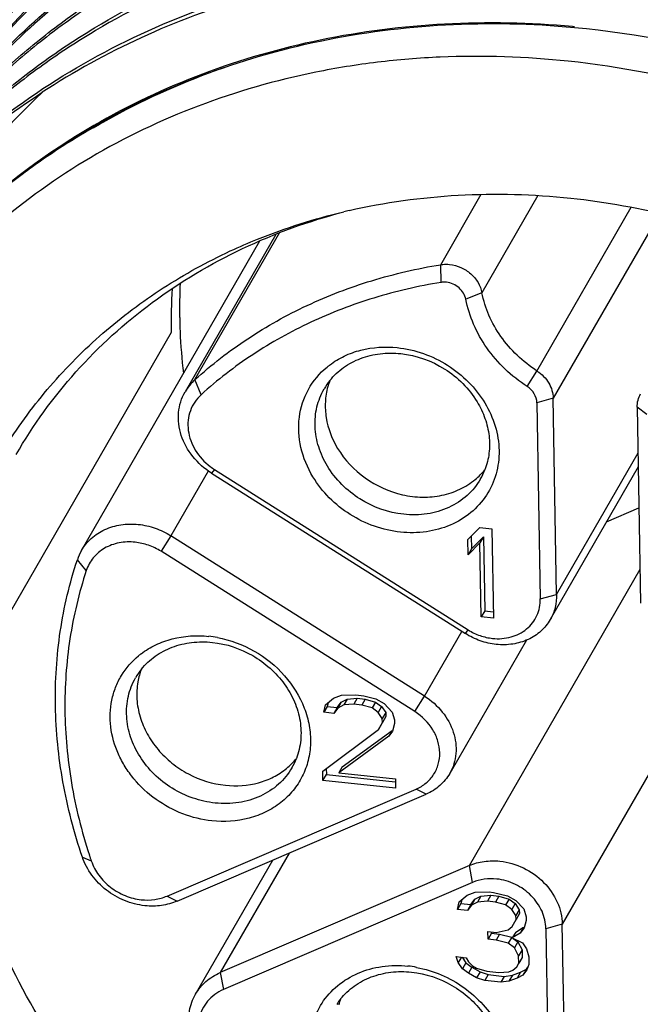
# Model space of a CAD drawing. Header units: millimetres. Extents: x -6552 to -4132, y 482 to 1483.
# Tile 25 of 80: x -5935 to -5926, y 993 to 1008. Entities that reach past the tile are written whole.
import ezdxf

# ---------------------------------------------------------------- set-up
doc = ezdxf.new("R2010")
doc.units = ezdxf.units.MM
doc.header["$LTSCALE"] = 16.335
doc.layers.get('0').update_dxf_attribs({"linetype": 'CONTINUOUS'})

msp = doc.modelspace()

# ---------------------------------------------------------------- linework, layer by layer
at = {"color": 7, "linetype": 'Continuous'}
for p, q in [((-5927.045, 1007.749), (-5927.073, 1007.752)), ((-5927.045, 1007.748), (-5927.073, 1007.752)), ((-5934.236, 1006.273), (-5934.261, 1006.257)), ((-5934.236, 1006.273), (-5934.261, 1006.258)), ((-5929.046, 1004.189), (-5928.44, 1005.242)), ((-5927.59, 1005.225), (-5928.428, 1003.768)), ((-5927.605, 1002.597), (-5926.194, 1005.048)), ((-5925.769, 1004.957), (-5927.362, 1002.189)), ((-5931.514, 1004.642), (-5932.87, 1002.286)), ((-5932.724, 1002.468), (-5931.46, 1004.664)), ((-5934.422, 999.909), (-5931.753, 1004.546)), ((-5929.04, 1003.923), (-5929.046, 1004.189)), ((-5928.428, 1003.768), (-5928.67, 1003.671)), ((-5933.08, 1003.175), (-5936.391, 997.422)), ((-5927.752, 1002.366), (-5927.605, 1002.597)), ((-5932.631, 1002.243), (-5932.724, 1002.468)), ((-5927.362, 1002.189), (-5927.606, 1002.121)), ((-5927.606, 1002.121), (-5927.556, 999.186)), ((-5927.311, 999.254), (-5927.362, 1002.189)), ((-5926.105, 1002.056), (-5926.054, 999.121)), ((-5925.963, 1001.947), (-5926.105, 1002.056)), ((-5927.311, 999.254), (-5926.093, 1001.37)), ((-5932.528, 1001.098), (-5933.085, 1000.131)), ((-5932.431, 1001.123), (-5932.474, 1001.067)), ((-5932.474, 1001.067), (-5928.677, 998.667)), ((-5932.43, 1001.122), (-5928.634, 998.722)), ((-5926.09, 1001.165), (-5927.407, 998.877)), ((-5926.565, 1000.339), (-5926.079, 1000.548)), ((-5928.64, 1000.073), (-5928.462, 1000.253)), ((-5928.462, 1000.253), (-5928.28, 1000.233)), ((-5928.28, 1000.233), (-5928.257, 998.897)), ((-5933.085, 1000.131), (-5933.23, 999.898)), ((-5929.288, 997.73), (-5933.085, 1000.131)), ((-5928.636, 999.845), (-5928.64, 1000.073)), ((-5928.458, 1000.025), (-5928.636, 999.845)), ((-5928.588, 1000.125), (-5928.585, 999.934)), ((-5928.585, 999.934), (-5928.407, 1000.114)), ((-5928.407, 1000.114), (-5928.458, 1000.025)), ((-5928.439, 998.916), (-5928.458, 1000.025)), ((-5928.407, 1000.114), (-5928.388, 999.005)), ((-5929.433, 997.498), (-5933.23, 999.898)), ((-5928.585, 999.934), (-5928.636, 999.845)), ((-5934.349, 999.611), (-5934.483, 999.772)), ((-5928.617, 995.195), (-5926.063, 999.631)), ((-5927.556, 999.186), (-5927.311, 999.254)), ((-5928.388, 999.005), (-5928.439, 998.916)), ((-5928.388, 999.005), (-5928.259, 998.991)), ((-5928.257, 998.897), (-5928.439, 998.916)), ((-5929.288, 997.73), (-5928.731, 998.698)), ((-5928.677, 998.667), (-5928.634, 998.722)), ((-5927.762, 998.568), (-5928.911, 996.572)), ((-5925.007, 998.172), (-5927.226, 994.316)), ((-5930.768, 997.598), (-5930.649, 997.699)), ((-5930.649, 997.699), (-5930.529, 997.743)), ((-5930.535, 997.639), (-5930.445, 997.686)), ((-5930.529, 997.743), (-5930.318, 997.749)), ((-5930.445, 997.686), (-5930.496, 997.598)), ((-5930.445, 997.686), (-5930.295, 997.699)), ((-5930.295, 997.699), (-5930.345, 997.61)), ((-5930.318, 997.749), (-5930.197, 997.736)), ((-5930.295, 997.699), (-5930.174, 997.686)), ((-5930.174, 997.686), (-5930.225, 997.597)), ((-5930.197, 997.736), (-5930.015, 997.689)), ((-5930.174, 997.686), (-5930.022, 997.641)), ((-5930.015, 997.689), (-5929.893, 997.619)), ((-5929.433, 997.498), (-5929.288, 997.73)), ((-5930.796, 997.488), (-5930.768, 997.598)), ((-5930.745, 997.576), (-5930.796, 997.488)), ((-5930.731, 997.629), (-5930.745, 997.576)), ((-5930.745, 997.576), (-5930.594, 997.56)), ((-5930.594, 997.56), (-5930.645, 997.472)), ((-5930.586, 997.55), (-5930.645, 997.472)), ((-5930.594, 997.56), (-5930.535, 997.639)), ((-5930.535, 997.639), (-5930.586, 997.55)), ((-5930.496, 997.598), (-5930.586, 997.55)), ((-5930.345, 997.61), (-5930.496, 997.598)), ((-5930.225, 997.597), (-5930.345, 997.61)), ((-5930.073, 997.553), (-5930.225, 997.597)), ((-5930.022, 997.641), (-5930.073, 997.553)), ((-5929.981, 997.486), (-5930.073, 997.553)), ((-5930.022, 997.641), (-5929.931, 997.575)), ((-5929.931, 997.575), (-5929.981, 997.486)), ((-5929.931, 997.575), (-5929.869, 997.483)), ((-5929.893, 997.619), (-5929.77, 997.492)), ((-5930.645, 997.472), (-5930.796, 997.488)), ((-5929.92, 997.395), (-5929.981, 997.486)), ((-5929.868, 997.426), (-5929.926, 997.319)), ((-5929.869, 997.483), (-5929.92, 997.395)), ((-5929.919, 997.338), (-5929.92, 997.395)), ((-5929.868, 997.426), (-5929.919, 997.338)), ((-5929.869, 997.483), (-5929.868, 997.426)), ((-5929.77, 997.492), (-5929.738, 997.376)), ((-5929.738, 997.376), (-5929.737, 997.319)), ((-5930.811, 996.609), (-5929.977, 997.231)), ((-5930.518, 996.672), (-5929.774, 997.218)), ((-5929.977, 997.231), (-5929.919, 997.338)), ((-5929.926, 997.319), (-5929.977, 997.231)), ((-5929.774, 997.218), (-5929.824, 997.129)), ((-5929.737, 997.319), (-5929.766, 997.208)), ((-5929.824, 997.129), (-5930.569, 996.584)), ((-5929.766, 997.208), (-5929.824, 997.129)), ((-5930.759, 996.648), (-5930.757, 996.556)), ((-5930.518, 996.672), (-5930.569, 996.584)), ((-5930.808, 996.467), (-5930.811, 996.609)), ((-5930.808, 996.467), (-5930.757, 996.556)), ((-5930.757, 996.556), (-5929.728, 996.447)), ((-5930.569, 996.584), (-5929.723, 996.494)), ((-5929.723, 996.494), (-5929.721, 996.352)), ((-5933.14, 994.738), (-5929.413, 996.34)), ((-5929.721, 996.352), (-5930.808, 996.467)), ((-5929.263, 996.264), (-5929.413, 996.34)), ((-5932.991, 994.661), (-5929.263, 996.264)), ((-5934.407, 995.318), (-5934.274, 995.263)), ((-5931.314, 995.382), (-5932.345, 993.592)), ((-5932.715, 993.268), (-5931.558, 995.277)), ((-5928.617, 995.195), (-5932.345, 993.592)), ((-5928.568, 994.942), (-5928.617, 995.195)), ((-5928.568, 994.942), (-5932.296, 993.339)), ((-5933.141, 994.737), (-5932.991, 994.661)), ((-5928.768, 994.649), (-5928.65, 994.75)), ((-5928.65, 994.75), (-5928.53, 994.794)), ((-5928.536, 994.69), (-5928.446, 994.737)), ((-5928.53, 994.794), (-5928.319, 994.8)), ((-5928.446, 994.737), (-5928.497, 994.648)), ((-5928.446, 994.737), (-5928.295, 994.749)), ((-5928.295, 994.749), (-5928.346, 994.661)), ((-5928.319, 994.8), (-5928.258, 994.793)), ((-5928.295, 994.749), (-5928.175, 994.737)), ((-5928.258, 994.793), (-5928.046, 994.743)), ((-5928.175, 994.737), (-5928.226, 994.648)), ((-5928.175, 994.737), (-5928.023, 994.692)), ((-5928.046, 994.743), (-5927.924, 994.673)), ((-5928.797, 994.538), (-5928.768, 994.649)), ((-5928.746, 994.627), (-5928.797, 994.538)), ((-5928.732, 994.68), (-5928.746, 994.627)), ((-5928.746, 994.627), (-5928.595, 994.611)), ((-5928.595, 994.611), (-5928.646, 994.522)), ((-5928.587, 994.601), (-5928.646, 994.522)), ((-5928.595, 994.611), (-5928.536, 994.69)), ((-5928.536, 994.69), (-5928.587, 994.601)), ((-5928.497, 994.648), (-5928.587, 994.601)), ((-5928.346, 994.661), (-5928.497, 994.648)), ((-5928.226, 994.648), (-5928.346, 994.661)), ((-5928.074, 994.604), (-5928.226, 994.648)), ((-5928.023, 994.692), (-5928.074, 994.604)), ((-5927.982, 994.537), (-5928.074, 994.604)), ((-5928.023, 994.692), (-5927.931, 994.626)), ((-5927.931, 994.626), (-5927.982, 994.537)), ((-5927.931, 994.626), (-5927.87, 994.534)), ((-5927.924, 994.673), (-5927.802, 994.546)), ((-5928.646, 994.522), (-5928.797, 994.538)), ((-5927.92, 994.445), (-5927.982, 994.537)), ((-5927.869, 994.477), (-5927.927, 994.37)), ((-5927.87, 994.534), (-5927.92, 994.445)), ((-5927.919, 994.389), (-5927.92, 994.445)), ((-5927.869, 994.477), (-5927.919, 994.389)), ((-5927.87, 994.534), (-5927.869, 994.477)), ((-5927.802, 994.546), (-5927.769, 994.429)), ((-5927.769, 994.429), (-5927.768, 994.373)), ((-5928.037, 994.231), (-5927.978, 994.281)), ((-5927.978, 994.281), (-5927.919, 994.389)), ((-5927.924, 994.199), (-5927.805, 994.272)), ((-5927.805, 994.272), (-5927.856, 994.183)), ((-5927.768, 994.373), (-5927.797, 994.262)), ((-5927.226, 994.316), (-5927.471, 994.248)), ((-5927.157, 990.313), (-5927.226, 994.316)), ((-5928.337, 994.092), (-5928.339, 994.206)), ((-5928.339, 994.206), (-5928.218, 994.193)), ((-5928.286, 994.181), (-5928.337, 994.092)), ((-5928.286, 994.2), (-5928.286, 994.181)), ((-5928.286, 994.181), (-5928.165, 994.168)), ((-5928.218, 994.193), (-5928.037, 994.231)), ((-5928.165, 994.168), (-5928.216, 994.079)), ((-5928.165, 994.168), (-5927.983, 994.12)), ((-5927.924, 994.199), (-5927.975, 994.111)), ((-5927.856, 994.183), (-5927.975, 994.111)), ((-5927.797, 994.262), (-5927.856, 994.183)), ((-5927.471, 994.248), (-5927.402, 990.245)), ((-5928.216, 994.079), (-5928.337, 994.092)), ((-5928.034, 994.032), (-5928.216, 994.079)), ((-5927.983, 994.12), (-5928.034, 994.032)), ((-5927.942, 993.965), (-5928.034, 994.032)), ((-5927.983, 994.12), (-5927.973, 994.113)), ((-5927.975, 994.111), (-5927.823, 994.038)), ((-5927.96, 994.103), (-5927.891, 994.054)), ((-5927.891, 994.054), (-5927.942, 993.965)), ((-5927.891, 994.054), (-5927.829, 993.934)), ((-5927.823, 994.038), (-5927.761, 993.946)), ((-5928.783, 993.742), (-5928.815, 993.831)), ((-5928.815, 993.831), (-5928.664, 993.815)), ((-5927.88, 993.845), (-5927.942, 993.965)), ((-5927.829, 993.934), (-5927.88, 993.845)), ((-5927.878, 993.731), (-5927.88, 993.845)), ((-5927.829, 993.934), (-5927.827, 993.82)), ((-5927.761, 993.946), (-5927.729, 993.829)), ((-5927.729, 993.829), (-5927.727, 993.715)), ((-5928.737, 993.822), (-5928.783, 993.742)), ((-5928.721, 993.65), (-5928.783, 993.742)), ((-5928.726, 993.821), (-5928.67, 993.739)), ((-5928.67, 993.739), (-5928.721, 993.65)), ((-5928.67, 993.739), (-5928.579, 993.672)), ((-5928.664, 993.815), (-5928.632, 993.755)), ((-5928.632, 993.755), (-5928.571, 993.691)), ((-5928.571, 993.691), (-5928.51, 993.656)), ((-5927.907, 993.678), (-5927.878, 993.731)), ((-5927.827, 993.82), (-5927.878, 993.731)), ((-5927.827, 993.82), (-5927.856, 993.766)), ((-5927.727, 993.715), (-5927.756, 993.633)), ((-5932.345, 993.592), (-5932.297, 993.339)), ((-5928.629, 993.584), (-5928.721, 993.65)), ((-5928.579, 993.672), (-5928.629, 993.584)), ((-5928.508, 993.514), (-5928.629, 993.584)), ((-5928.579, 993.672), (-5928.457, 993.603)), ((-5928.51, 993.656), (-5928.358, 993.612)), ((-5928.457, 993.603), (-5928.508, 993.514)), ((-5928.457, 993.603), (-5928.335, 993.562)), ((-5928.335, 993.562), (-5928.386, 993.473)), ((-5928.358, 993.612), (-5928.177, 993.593)), ((-5928.335, 993.562), (-5928.094, 993.536)), ((-5928.177, 993.593), (-5928.027, 993.605)), ((-5928.094, 993.536), (-5928.145, 993.447)), ((-5928.094, 993.536), (-5927.973, 993.552)), ((-5928.027, 993.605), (-5927.967, 993.627)), ((-5927.973, 993.552), (-5928.024, 993.463)), ((-5927.973, 993.552), (-5927.853, 993.596)), ((-5927.967, 993.627), (-5927.907, 993.678)), ((-5927.853, 993.596), (-5927.904, 993.507)), ((-5927.815, 993.554), (-5927.904, 993.507)), ((-5927.853, 993.596), (-5927.764, 993.643)), ((-5927.764, 993.643), (-5927.815, 993.554)), ((-5927.756, 993.633), (-5927.815, 993.554)), ((-5927.764, 993.643), (-5927.742, 993.672)), ((-5928.386, 993.473), (-5928.508, 993.514)), ((-5928.145, 993.447), (-5928.386, 993.473)), ((-5928.024, 993.463), (-5928.145, 993.447)), ((-5927.904, 993.507), (-5928.024, 993.463))]:
    msp.add_line(p, q, dxfattribs=at)
for centre, radius, start, end in [((-5927.221, 1002.174), 10.175, 140.8552, 149.406), ((-5928.931, 997.076), 10.604, 119.7623, 120.1364), ((-5928.329, 995.884), 9.352, 102.9003, 103.4049), ((-5924.919, 1003.536), 8.035, 177.3192, 180.9955), ((-5925.07, 1003.315), 8.011, 176.2971, 181.0007), ((-5929.979, 1001.727), 1.205, 127.1957, 129.5643), ((-5932.219, 1001.91), 0.752, 132.1262, 149.9785), ((-5929.924, 1001.829), 1.001, 141.2345, 150.0672), ((-5929.759, 1002.09), 1.013, 158.8468, 164.3838), ((-5931.933, 1001.909), 0.93, 232.8396, 237.7168), ((-5929.179, 1001.757), 1.018, 315.3818, 321.2329), ((-5929.322, 1001.482), 1.005, 330.0983, 338.8494), ((-5929.19, 1001.768), 1.034, 309.6979, 315.3789), ((-5933.775, 999.537), 0.746, 150.1039, 161.694), ((-5932.694, 996.958), 1.677, 79.4504, 83.9373), ((-5932.8, 997.405), 1.206, 127.1902, 129.5014), ((-5932.744, 997.507), 1.001, 141.206, 150.0682), ((-5932.58, 997.768), 1.013, 158.8178, 164.2103), ((-5932.562, 997.763), 1.032, 164.2247, 169.9133), ((-5932, 997.435), 1.018, 315.2085, 321.2577), ((-5932.143, 997.16), 1.005, 330.0997, 338.8744), ((-5932.011, 997.447), 1.034, 309.5265, 315.2059), ((-5926.982, 997.751), 7.705, 198.1464, 198.837), ((-5929.713, 992.022), 1.677, 79.4424, 83.9372), ((-5929.764, 992.57), 1, 141.2285, 146.8562), ((-5929.599, 992.831), 1.013, 158.8452, 163.9991)]:
    msp.add_arc(centre, radius, start, end, dxfattribs=at)
for points, knots in [([(-5941.659, 1005.483), (-5940.38, 1007.419), (-5937.709, 1011.487), (-5935.062, 1015.569), (-5933.68, 1017.708)], [0, 0, 0, 0, 0.476721, 1, 1, 1, 1]), ([(-5908.088, 1000.434), (-5908.104, 1001.378), (-5908.345, 1003.297), (-5909.286, 1006.077), (-5910.77, 1008.701), (-5912.741, 1011.067), (-5915.122, 1013.09), (-5917.823, 1014.692), (-5920.743, 1015.815), (-5923.772, 1016.415), (-5926.797, 1016.468), (-5929.703, 1015.97), (-5931.951, 1015.101), (-5933.572, 1014.155), (-5934.684, 1013.333), (-5935.689, 1012.402), (-5936.577, 1011.371), (-5937.34, 1010.251), (-5937.969, 1009.051), (-5938.459, 1007.784), (-5938.805, 1006.462), (-5939.004, 1005.098), (-5939.037, 1004.175), (-5939.029, 1003.711)], [0, 0, 0, 0, 0.060605, 0.123018, 0.187216, 0.252909, 0.319607, 0.386689, 0.45349, 0.519377, 0.583835, 0.64654, 0.707417, 0.737268, 0.766766, 0.795978, 0.824986, 0.853883, 0.882765, 0.911728, 0.940865, 0.970271, 1, 1, 1, 1]), ([(-5934.741, 1009.27), (-5934.372, 1009.732), (-5933.546, 1010.598), (-5932.094, 1011.676), (-5930.458, 1012.517), (-5928.979, 1013.002), (-5927.744, 1013.257), (-5926.468, 1013.424), (-5924.832, 1013.46), (-5922.86, 1013.227), (-5920.913, 1012.727), (-5919.035, 1011.97), (-5917.268, 1010.974), (-5915.651, 1009.763), (-5914.221, 1008.363), (-5913.011, 1006.807), (-5912.047, 1005.13), (-5911.353, 1003.369), (-5911.076, 1002.152), (-5910.989, 1001.544)], [0, 0, 0, 0, 0.057571, 0.115893, 0.175288, 0.23594, 0.266786, 0.29796, 0.361202, 0.425539, 0.490703, 0.556362, 0.622139, 0.687642, 0.752497, 0.816372, 0.879004, 0.940227, 1, 1, 1, 1]), ([(-5910.925, 1000.216), (-5910.944, 1000.845), (-5911.092, 1002.116), (-5911.629, 1003.981), (-5912.468, 1005.782), (-5913.589, 1007.476), (-5914.963, 1009.02), (-5916.557, 1010.377), (-5918.332, 1011.513), (-5920.246, 1012.4), (-5922.251, 1013.016), (-5924.299, 1013.346), (-5926.01, 1013.375), (-5927.35, 1013.247), (-5928.648, 1013.023), (-5930.207, 1012.562), (-5931.656, 1011.862), (-5932.713, 1011.172), (-5933.69, 1010.406), (-5934.342, 1009.739), (-5934.73, 1009.261)], [0, 0, 0, 0, 0.058961, 0.119398, 0.18135, 0.244709, 0.309247, 0.374639, 0.440497, 0.506401, 0.571931, 0.636707, 0.700415, 0.731819, 0.762884, 0.823929, 0.883642, 0.913078, 0.942261, 1, 1, 1, 1]), ([(-5934.817, 1008.971), (-5934.414, 1009.43), (-5933.517, 1010.283), (-5931.959, 1011.318), (-5930.218, 1012.095), (-5928.337, 1012.595), (-5926.36, 1012.808), (-5924.336, 1012.729), (-5922.313, 1012.362), (-5920.338, 1011.716), (-5918.459, 1010.807), (-5916.72, 1009.658), (-5915.163, 1008.296), (-5913.824, 1006.754), (-5912.736, 1005.068), (-5911.925, 1003.28), (-5911.412, 1001.433), (-5911.275, 1000.176), (-5911.261, 999.555)], [0, 0, 0, 0, 0.057828, 0.11655, 0.176451, 0.237688, 0.300282, 0.364118, 0.428971, 0.494522, 0.560391, 0.626167, 0.69144, 0.755836, 0.819043, 0.880846, 0.941151, 1, 1, 1, 1]), ([(-5911.308, 999.553), (-5911.326, 1000.171), (-5911.47, 1001.421), (-5911.99, 1003.256), (-5912.804, 1005.032), (-5913.891, 1006.706), (-5915.226, 1008.237), (-5916.777, 1009.589), (-5918.507, 1010.731), (-5920.376, 1011.635), (-5922.339, 1012.279), (-5924.351, 1012.648), (-5926.364, 1012.731), (-5928.331, 1012.526), (-5930.206, 1012.037), (-5931.943, 1011.273), (-5933.5, 1010.253), (-5934.399, 1009.412), (-5934.804, 1008.959)], [0, 0, 0, 0, 0.058879, 0.119207, 0.181025, 0.244233, 0.308618, 0.373872, 0.439622, 0.505463, 0.57099, 0.635826, 0.699657, 0.762254, 0.823505, 0.883425, 0.942164, 1, 1, 1, 1]), ([(-5934.183, 1009.314), (-5933.739, 1009.697), (-5932.776, 1010.397), (-5931.167, 1011.21), (-5929.419, 1011.777), (-5927.57, 1012.086), (-5925.659, 1012.133), (-5923.074, 1011.844), (-5919.916, 1010.835), (-5917.108, 1009.064), (-5915.199, 1007.267), (-5913.976, 1005.767), (-5912.985, 1004.145), (-5912.248, 1002.435), (-5911.781, 1000.676), (-5911.656, 999.482), (-5911.643, 998.891)], [0, 0, 0, 0, 0.058278, 0.117613, 0.178183, 0.240047, 0.303149, 0.367326, 0.497568, 0.628404, 0.693259, 0.757202, 0.819971, 0.881387, 0.941383, 1, 1, 1, 1]), ([(-5911.69, 998.889), (-5911.707, 999.476), (-5911.839, 1000.664), (-5912.312, 1002.412), (-5913.052, 1004.11), (-5914.043, 1005.72), (-5915.263, 1007.209), (-5917.163, 1008.994), (-5919.957, 1010.754), (-5923.095, 1011.76), (-5925.665, 1012.053), (-5927.566, 1012.013), (-5929.407, 1011.712), (-5931.15, 1011.157), (-5932.755, 1010.359), (-5933.718, 1009.669), (-5934.164, 1009.291)], [0, 0, 0, 0, 0.058648, 0.118665, 0.180095, 0.242866, 0.3068, 0.371636, 0.50242, 0.632619, 0.696785, 0.759887, 0.821761, 0.882348, 0.941704, 1, 1, 1, 1]), ([(-5935.887, 1007.279), (-5935.501, 1007.762), (-5934.851, 1008.438), (-5933.875, 1009.214), (-5932.817, 1009.915), (-5931.366, 1010.627), (-5929.801, 1011.097), (-5928.498, 1011.327), (-5927.151, 1011.46), (-5925.432, 1011.436), (-5923.372, 1011.108), (-5921.355, 1010.49), (-5919.431, 1009.598), (-5917.646, 1008.454), (-5916.045, 1007.088), (-5914.667, 1005.533), (-5913.546, 1003.827), (-5912.71, 1002.013), (-5912.18, 1000.137), (-5912.039, 998.859), (-5912.025, 998.228)], [0, 0, 0, 0, 0.057735, 0.086911, 0.116339, 0.176033, 0.237064, 0.268125, 0.299527, 0.36324, 0.428031, 0.493585, 0.559515, 0.625399, 0.690812, 0.755361, 0.818718, 0.880656, 0.94107, 1, 1, 1, 1]), ([(-5913.205, 1002.882), (-5913.683, 1003.909), (-5914.93, 1005.875), (-5917.46, 1008.311), (-5920.512, 1010.135), (-5923.337, 1011.044), (-5925.65, 1011.357), (-5927.371, 1011.381), (-5929.053, 1011.193), (-5930.667, 1010.796), (-5932.185, 1010.196), (-5933.58, 1009.404), (-5934.827, 1008.433), (-5935.548, 1007.673), (-5935.876, 1007.271)], [0, 0, 0, 0, 0.125277, 0.254282, 0.384998, 0.51507, 0.579283, 0.642578, 0.704804, 0.765882, 0.825812, 0.884683, 0.942662, 1, 1, 1, 1]), ([(-5936.269, 1006.616), (-5935.944, 1007.022), (-5935.227, 1007.79), (-5933.983, 1008.774), (-5932.59, 1009.578), (-5931.071, 1010.188), (-5929.455, 1010.595), (-5927.769, 1010.792), (-5926.043, 1010.775), (-5924.308, 1010.547), (-5922.594, 1010.111), (-5920.377, 1009.264), (-5918.319, 1008.04), (-5916.526, 1006.5), (-5915.338, 1005.211), (-5914.329, 1003.81), (-5913.781, 1002.808), (-5913.542, 1002.296)], [0, 0, 0, 0, 0.057289, 0.115208, 0.17401, 0.233868, 0.294875, 0.357037, 0.420275, 0.484439, 0.54932, 0.614658, 0.745328, 0.810278, 0.874521, 0.937827, 1, 1, 1, 1]), ([(-5913.609, 1002.265), (-5913.848, 1002.774), (-5914.397, 1003.769), (-5915.749, 1005.634), (-5917.875, 1007.673), (-5920.926, 1009.485), (-5924.291, 1010.562), (-5927.199, 1010.781), (-5929.451, 1010.526), (-5931.061, 1010.128), (-5932.576, 1009.528), (-5933.967, 1008.736), (-5935.212, 1007.766), (-5935.932, 1007.008), (-5936.258, 1006.606)], [0, 0, 0, 0, 0.06223, 0.125577, 0.254614, 0.385332, 0.515384, 0.64263, 0.704841, 0.765906, 0.825826, 0.88469, 0.942663, 1, 1, 1, 1]), ([(-5936.651, 1005.951), (-5936.265, 1006.434), (-5935.615, 1007.11), (-5934.639, 1007.887), (-5933.581, 1008.588), (-5932.13, 1009.299), (-5930.566, 1009.769), (-5929.262, 1009.999), (-5927.915, 1010.133), (-5926.196, 1010.108), (-5924.136, 1009.78), (-5922.119, 1009.162), (-5920.195, 1008.27), (-5918.411, 1007.127), (-5916.81, 1005.761), (-5915.431, 1004.205), (-5914.31, 1002.5), (-5913.474, 1000.686), (-5912.945, 998.809), (-5912.804, 997.531), (-5912.789, 996.9)], [0, 0, 0, 0, 0.057734, 0.086911, 0.116339, 0.176033, 0.237063, 0.268125, 0.299527, 0.36324, 0.428031, 0.493585, 0.559515, 0.625399, 0.690812, 0.75536, 0.818718, 0.880656, 0.941069, 1, 1, 1, 1]), ([(-5912.836, 996.898), (-5912.854, 997.526), (-5913.003, 998.797), (-5913.539, 1000.662), (-5914.378, 1002.464), (-5915.499, 1004.157), (-5916.873, 1005.701), (-5918.467, 1007.058), (-5920.243, 1008.194), (-5922.156, 1009.081), (-5924.162, 1009.698), (-5926.21, 1010.027), (-5927.92, 1010.056), (-5929.26, 1009.928), (-5930.559, 1009.704), (-5932.117, 1009.243), (-5933.566, 1008.543), (-5934.623, 1007.853), (-5935.6, 1007.087), (-5936.252, 1006.42), (-5936.64, 1005.943)], [0, 0, 0, 0, 0.058962, 0.119399, 0.18135, 0.244709, 0.309247, 0.37464, 0.440498, 0.506401, 0.571932, 0.636708, 0.700416, 0.731819, 0.762885, 0.82393, 0.883642, 0.913079, 0.942262, 1, 1, 1, 1]), ([(-5937.033, 1005.287), (-5936.647, 1005.77), (-5935.997, 1006.446), (-5935.021, 1007.223), (-5933.963, 1007.924), (-5932.512, 1008.636), (-5930.948, 1009.105), (-5929.644, 1009.336), (-5928.297, 1009.469), (-5926.578, 1009.444), (-5924.518, 1009.116), (-5922.501, 1008.498), (-5920.577, 1007.606), (-5918.793, 1006.463), (-5917.192, 1005.097), (-5915.813, 1003.542), (-5914.692, 1001.836), (-5913.856, 1000.022), (-5913.327, 998.146), (-5913.186, 996.868), (-5913.171, 996.236)], [0, 0, 0, 0, 0.057735, 0.086911, 0.11634, 0.176033, 0.237064, 0.268125, 0.299527, 0.36324, 0.428032, 0.493585, 0.559515, 0.625399, 0.690812, 0.755361, 0.818718, 0.880656, 0.94107, 1, 1, 1, 1]), ([(-5913.218, 996.234), (-5913.236, 996.862), (-5913.385, 998.133), (-5913.921, 999.998), (-5914.761, 1001.8), (-5915.881, 1003.493), (-5917.255, 1005.037), (-5918.849, 1006.394), (-5920.625, 1007.53), (-5922.538, 1008.417), (-5924.544, 1009.034), (-5926.592, 1009.364), (-5928.302, 1009.392), (-5929.642, 1009.264), (-5930.941, 1009.04), (-5932.499, 1008.58), (-5933.948, 1007.88), (-5935.005, 1007.189), (-5935.982, 1006.423), (-5936.634, 1005.756), (-5937.023, 1005.279)], [0, 0, 0, 0, 0.058962, 0.119399, 0.18135, 0.244709, 0.309247, 0.37464, 0.440498, 0.506401, 0.571932, 0.636708, 0.700416, 0.731819, 0.762885, 0.82393, 0.883642, 0.913079, 0.942262, 1, 1, 1, 1]), ([(-5935.955, 1007.335), (-5935.705, 1007.7), (-5935.156, 1008.4), (-5934.52, 1009.023), (-5934.183, 1009.314)], [0, 0, 0, 0, 0.498395, 1, 1, 1, 1]), ([(-5934.164, 1009.291), (-5934.502, 1009.004), (-5935.142, 1008.387), (-5935.696, 1007.693), (-5935.949, 1007.331)], [0, 0, 0, 0, 0.501646, 1, 1, 1, 1]), ([(-5937.416, 1004.624), (-5937.028, 1005.108), (-5936.156, 1006.015), (-5934.615, 1007.129), (-5932.875, 1007.98), (-5930.98, 1008.545), (-5928.977, 1008.812), (-5927.267, 1008.783), (-5925.895, 1008.611), (-5924.519, 1008.338), (-5923.507, 1008.024), (-5922.85, 1007.77)], [0, 0, 0, 0, 0.116962, 0.235578, 0.356526, 0.480194, 0.606681, 0.735795, 0.801248, 0.867173, 1, 1, 1, 1]), ([(-5913.6, 995.57), (-5913.616, 996.129), (-5913.737, 997.259), (-5914.169, 998.926), (-5914.844, 1000.55), (-5915.749, 1002.1), (-5916.866, 1003.546), (-5918.173, 1004.859), (-5919.645, 1006.014), (-5921.252, 1006.987), (-5922.965, 1007.76), (-5924.751, 1008.318), (-5926.573, 1008.648), (-5928.398, 1008.745), (-5930.189, 1008.605), (-5931.913, 1008.231), (-5933.535, 1007.629), (-5934.537, 1007.078), (-5935.008, 1006.769)], [0, 0, 0, 0, 0.058382, 0.118059, 0.179079, 0.241388, 0.304839, 0.369211, 0.434223, 0.49956, 0.564889, 0.62988, 0.694232, 0.757688, 0.820057, 0.881225, 0.941181, 1, 1, 1, 1]), ([(-5934.248, 1006.237), (-5933.729, 1006.542), (-5932.625, 1007.07), (-5930.844, 1007.587), (-5928.964, 1007.827), (-5927.686, 1007.8), (-5927.046, 1007.741)], [0, 0, 0, 0, 0.24167, 0.488867, 0.74177, 1, 1, 1, 1]), ([(-5927.073, 1007.752), (-5927.708, 1007.81), (-5928.977, 1007.837), (-5930.845, 1007.6), (-5932.617, 1007.092), (-5933.718, 1006.573), (-5934.236, 1006.273)], [0, 0, 0, 0, 0.25792, 0.510736, 0.758048, 1, 1, 1, 1]), ([(-5927.046, 1007.741), (-5926.089, 1007.653), (-5924.176, 1007.272), (-5921.476, 1006.142), (-5919.044, 1004.509), (-5917.004, 1002.455), (-5915.704, 1000.462), (-5914.958, 998.766), (-5914.553, 997.471), (-5914.305, 996.16), (-5914.216, 994.851), (-5914.289, 993.56), (-5914.445, 992.718), (-5914.549, 992.307)], [0, 0, 0, 0, 0.128876, 0.259534, 0.390278, 0.519376, 0.645367, 0.706976, 0.767522, 0.827012, 0.885505, 0.943113, 1, 1, 1, 1]), ([(-5927.137, 1007.234), (-5927.772, 1007.302), (-5928.73, 1007.334), (-5929.992, 1007.231), (-5931.213, 1007.035), (-5932.679, 1006.616), (-5934.302, 1005.841), (-5935.737, 1004.815), (-5936.946, 1003.564), (-5937.894, 1002.12), (-5938.336, 1001.058), (-5938.506, 1000.512)], [0, 0, 0, 0, 0.133909, 0.199847, 0.265008, 0.392892, 0.517773, 0.640087, 0.760572, 0.880186, 1, 1, 1, 1]), ([(-5934.194, 1006.282), (-5934.04, 1006.37), (-5933.406, 1006.711), (-5932.739, 1006.989), (-5932.226, 1007.161)], [0, 0, 0, 0, 0.247788, 1, 1, 1, 1]), ([(-5926.27, 985.098), (-5925.507, 985.045), (-5923.99, 985.074), (-5921.793, 985.534), (-5919.785, 986.394), (-5918.042, 987.626), (-5916.633, 989.184), (-5915.614, 991.009), (-5915.026, 993.029), (-5914.889, 995.164), (-5915.205, 997.332), (-5915.961, 999.453), (-5917.124, 1001.448), (-5918.652, 1003.245), (-5920.485, 1004.778), (-5922.559, 1005.993), (-5924.794, 1006.844), (-5926.355, 1007.152), (-5927.137, 1007.234)], [0, 0, 0, 0, 0.0642, 0.126619, 0.187252, 0.246351, 0.304424, 0.362165, 0.420324, 0.479578, 0.54041, 0.603042, 0.667423, 0.733254, 0.800049, 0.867201, 0.934054, 1, 1, 1, 1]), ([(-5935.007, 1006.769), (-5935.555, 1006.252), (-5936.552, 1005.109), (-5937.301, 1003.789), (-5937.604, 1003.1)], [0, 0, 0, 0, 0.500545, 1, 1, 1, 1]), ([(-5937.392, 1004.639), (-5937.056, 1005.051), (-5936.313, 1005.826), (-5935.459, 1006.476), (-5935.008, 1006.769)], [0, 0, 0, 0, 0.496911, 1, 1, 1, 1]), ([(-5934.261, 1006.258), (-5934.933, 1005.866), (-5936.184, 1004.937), (-5937.186, 1003.742), (-5937.603, 1003.1)], [0, 0, 0, 0, 0.504092, 1, 1, 1, 1]), ([(-5936.127, 1004.855), (-5935.845, 1005.12), (-5935.246, 1005.621), (-5934.593, 1006.05), (-5934.254, 1006.247)], [0, 0, 0, 0, 0.497152, 1, 1, 1, 1]), ([(-5934.247, 1006.237), (-5934.587, 1006.043), (-5935.243, 1005.618), (-5935.844, 1005.12), (-5936.127, 1004.855)], [0, 0, 0, 0, 0.502923, 1, 1, 1, 1]), ([(-5930.417, 1005), (-5929.882, 1005.122), (-5928.776, 1005.275), (-5927.66, 1005.245), (-5927.101, 1005.185)], [0, 0, 0, 0, 0.493979, 1, 1, 1, 1]), ([(-5927.101, 1005.185), (-5926.571, 1005.129), (-5925.512, 1004.937), (-5923.975, 1004.425), (-5922.515, 1003.7), (-5921.169, 1002.781), (-5919.973, 1001.691), (-5918.957, 1000.457), (-5918.147, 999.113), (-5917.754, 998.153), (-5917.599, 997.666)], [0, 0, 0, 0, 0.125025, 0.251642, 0.379065, 0.506439, 0.632914, 0.757716, 0.880217, 1, 1, 1, 1]), ([(-5935.399, 1001.347), (-5935.145, 1001.788), (-5934.54, 1002.623), (-5933.386, 1003.67), (-5932.023, 1004.48), (-5931.017, 1004.843), (-5930.497, 1004.979)], [0, 0, 0, 0, 0.243929, 0.490526, 0.742041, 1, 1, 1, 1]), ([(-5932.194, 1004.394), (-5932.06, 1004.456), (-5931.51, 1004.695), (-5930.936, 1004.877), (-5930.497, 1004.981)], [0, 0, 0, 0, 0.247338, 1, 1, 1, 1]), ([(-5936.712, 997.222), (-5936.718, 997.6), (-5936.679, 998.355), (-5936.463, 999.46), (-5936.09, 1000.513), (-5935.569, 1001.496), (-5934.907, 1002.391), (-5934.115, 1003.186), (-5933.208, 1003.866), (-5932.541, 1004.232), (-5932.194, 1004.394)], [0, 0, 0, 0, 0.126653, 0.251616, 0.375374, 0.498635, 0.622085, 0.746394, 0.872226, 1, 1, 1, 1]), ([(-5932.724, 1002.468), (-5932.476, 1002.692), (-5931.942, 1003.105), (-5931.05, 1003.603), (-5930.078, 1003.974), (-5929.395, 1004.132), (-5929.046, 1004.189)], [0, 0, 0, 0, 0.243298, 0.490607, 0.742707, 1, 1, 1, 1]), ([(-5929.046, 1004.189), (-5929.036, 1004.19), (-5928.991, 1004.196), (-5928.945, 1004.196), (-5928.912, 1004.192)], [0, 0, 0, 0, 0.246638, 1, 1, 1, 1]), ([(-5928.912, 1004.192), (-5928.854, 1004.186), (-5928.74, 1004.155), (-5928.592, 1004.06), (-5928.481, 1003.929), (-5928.439, 1003.822), (-5928.428, 1003.768)], [0, 0, 0, 0, 0.253189, 0.50921, 0.760109, 1, 1, 1, 1]), ([(-5929.04, 1003.923), (-5929.38, 1003.868), (-5930.047, 1003.714), (-5930.996, 1003.351), (-5931.867, 1002.865), (-5932.389, 1002.462), (-5932.631, 1002.243)], [0, 0, 0, 0, 0.257292, 0.509393, 0.756703, 1, 1, 1, 1]), ([(-5928.96, 1003.925), (-5928.966, 1003.926), (-5928.993, 1003.928), (-5929.021, 1003.926), (-5929.04, 1003.923)], [0, 0, 0, 0, 0.253759, 1, 1, 1, 1]), ([(-5928.67, 1003.671), (-5928.676, 1003.703), (-5928.701, 1003.767), (-5928.768, 1003.846), (-5928.857, 1003.903), (-5928.925, 1003.922), (-5928.96, 1003.925)], [0, 0, 0, 0, 0.23986, 0.490796, 0.746849, 1, 1, 1, 1]), ([(-5927.605, 1002.597), (-5927.711, 1002.666), (-5927.909, 1002.822), (-5928.154, 1003.105), (-5928.334, 1003.423), (-5928.406, 1003.653), (-5928.428, 1003.768)], [0, 0, 0, 0, 0.257991, 0.512082, 0.759871, 1, 1, 1, 1]), ([(-5927.752, 1002.366), (-5927.87, 1002.442), (-5928.091, 1002.616), (-5928.364, 1002.932), (-5928.564, 1003.286), (-5928.645, 1003.543), (-5928.67, 1003.671)], [0, 0, 0, 0, 0.257986, 0.512082, 0.759876, 1, 1, 1, 1]), ([(-5932.952, 1003.396), (-5932.951, 1003.327), (-5932.943, 1003.049), (-5932.92, 1002.771), (-5932.896, 1002.564)], [0, 0, 0, 0, 0.248679, 1, 1, 1, 1]), ([(-5930.708, 1002.687), (-5930.64, 1002.739), (-5930.49, 1002.829), (-5930.154, 1002.95), (-5929.877, 1002.966), (-5929.696, 1002.947)], [0, 0, 0, 0, 0.240519, 0.487392, 1, 1, 1, 1]), ([(-5930.704, 1002.455), (-5930.645, 1002.529), (-5930.504, 1002.661), (-5930.245, 1002.798), (-5929.95, 1002.868), (-5929.745, 1002.868), (-5929.642, 1002.857)], [0, 0, 0, 0, 0.238425, 0.4834, 0.737244, 1, 1, 1, 1]), ([(-5929.696, 1002.947), (-5929.431, 1002.919), (-5928.912, 1002.735), (-5928.522, 1002.345), (-5928.386, 1002.119)], [0, 0, 0, 0, 0.501596, 1, 1, 1, 1]), ([(-5929.642, 1002.857), (-5929.411, 1002.833), (-5928.959, 1002.673), (-5928.62, 1002.333), (-5928.501, 1002.136)], [0, 0, 0, 0, 0.501595, 1, 1, 1, 1]), ([(-5930.958, 1001.013), (-5931.04, 1001.149), (-5931.161, 1001.44), (-5931.189, 1001.903), (-5931.051, 1002.334), (-5930.859, 1002.563), (-5930.747, 1002.656)], [0, 0, 0, 0, 0.263746, 0.514959, 0.757706, 1, 1, 1, 1]), ([(-5927.605, 1002.597), (-5927.534, 1002.551), (-5927.415, 1002.432), (-5927.363, 1002.268), (-5927.362, 1002.189)], [0, 0, 0, 0, 0.516132, 1, 1, 1, 1]), ([(-5932.474, 1001.067), (-5932.58, 1001.134), (-5932.768, 1001.3), (-5932.919, 1001.571), (-5932.97, 1001.802), (-5932.974, 1001.973), (-5932.942, 1002.137), (-5932.898, 1002.239), (-5932.87, 1002.286)], [0, 0, 0, 0, 0.266465, 0.522768, 0.646246, 0.766372, 0.883863, 1, 1, 1, 1]), ([(-5932.631, 1002.243), (-5932.667, 1002.211), (-5932.731, 1002.136), (-5932.798, 1002.004), (-5932.831, 1001.859), (-5932.828, 1001.653), (-5932.733, 1001.396), (-5932.583, 1001.234), (-5932.495, 1001.167)], [0, 0, 0, 0, 0.118324, 0.236275, 0.355438, 0.477472, 0.731752, 1, 1, 1, 1]), ([(-5930.741, 1001.173), (-5930.796, 1001.264), (-5930.883, 1001.455), (-5930.939, 1001.76), (-5930.912, 1002.06), (-5930.839, 1002.244), (-5930.791, 1002.328)], [0, 0, 0, 0, 0.262653, 0.5157, 0.760308, 1, 1, 1, 1]), ([(-5930.735, 1002.363), (-5930.756, 1002.289), (-5930.78, 1002.133), (-5930.762, 1001.813), (-5930.673, 1001.579), (-5930.588, 1001.439)], [0, 0, 0, 0, 0.2408, 0.487337, 1, 1, 1, 1]), ([(-5927.606, 1002.121), (-5927.607, 1002.168), (-5927.638, 1002.267), (-5927.71, 1002.338), (-5927.752, 1002.366)], [0, 0, 0, 0, 0.483875, 1, 1, 1, 1]), ([(-5926.105, 1002.056), (-5926.106, 1002.091), (-5926.098, 1002.16), (-5926.072, 1002.225), (-5926.055, 1002.254)], [0, 0, 0, 0, 0.504277, 1, 1, 1, 1]), ([(-5928.386, 1002.119), (-5928.32, 1002.01), (-5928.216, 1001.78), (-5928.156, 1001.412), (-5928.2, 1001.053), (-5928.347, 1000.728), (-5928.586, 1000.462), (-5928.9, 1000.273), (-5929.263, 1000.175), (-5929.52, 1000.172), (-5929.648, 1000.185)], [0, 0, 0, 0, 0.130761, 0.256507, 0.377991, 0.497246, 0.617021, 0.739897, 0.867476, 1, 1, 1, 1]), ([(-5928.501, 1002.136), (-5928.453, 1002.057), (-5928.375, 1001.892), (-5928.313, 1001.629), (-5928.313, 1001.367), (-5928.354, 1001.198), (-5928.385, 1001.12)], [0, 0, 0, 0, 0.261475, 0.514767, 0.760191, 1, 1, 1, 1]), ([(-5930.588, 1001.439), (-5930.484, 1001.266), (-5930.197, 1000.962), (-5929.723, 1000.749), (-5929.322, 1000.699), (-5929.029, 1000.726), (-5928.758, 1000.815), (-5928.6, 1000.915), (-5928.53, 1000.973)], [0, 0, 0, 0, 0.255544, 0.514476, 0.641633, 0.765119, 0.884451, 1, 1, 1, 1]), ([(-5929.6, 1000.452), (-5929.83, 1000.476), (-5930.282, 1000.637), (-5930.622, 1000.976), (-5930.741, 1001.173)], [0, 0, 0, 0, 0.501595, 1, 1, 1, 1]), ([(-5929.648, 1000.185), (-5929.912, 1000.213), (-5930.431, 1000.397), (-5930.821, 1000.787), (-5930.958, 1001.013)], [0, 0, 0, 0, 0.501596, 1, 1, 1, 1]), ([(-5928.451, 1000.981), (-5928.504, 1000.889), (-5928.642, 1000.72), (-5928.921, 1000.539), (-5929.25, 1000.443), (-5929.483, 1000.44), (-5929.6, 1000.452)], [0, 0, 0, 0, 0.238251, 0.482314, 0.735967, 1, 1, 1, 1]), ([(-5934.422, 999.909), (-5934.383, 999.977), (-5934.281, 1000.103), (-5934.074, 1000.236), (-5933.83, 1000.308), (-5933.657, 1000.31), (-5933.571, 1000.301)], [0, 0, 0, 0, 0.238308, 0.482346, 0.73598, 1, 1, 1, 1]), ([(-5933.571, 1000.301), (-5933.485, 1000.292), (-5933.315, 1000.253), (-5933.159, 1000.177), (-5933.085, 1000.131)], [0, 0, 0, 0, 0.496448, 1, 1, 1, 1]), ([(-5933.619, 1000.034), (-5933.698, 1000.043), (-5933.858, 1000.037), (-5934.079, 999.957), (-5934.254, 999.811), (-5934.326, 999.679), (-5934.349, 999.61)], [0, 0, 0, 0, 0.265077, 0.518024, 0.760854, 1, 1, 1, 1]), ([(-5933.23, 999.898), (-5933.289, 999.935), (-5933.414, 999.996), (-5933.55, 1000.027), (-5933.619, 1000.034)], [0, 0, 0, 0, 0.503552, 1, 1, 1, 1]), ([(-5934.407, 995.318), (-5934.532, 995.686), (-5934.727, 996.434), (-5934.841, 997.576), (-5934.77, 998.699), (-5934.599, 999.423), (-5934.483, 999.772)], [0, 0, 0, 0, 0.257702, 0.509714, 0.756744, 1, 1, 1, 1]), ([(-5934.349, 999.61), (-5934.459, 999.277), (-5934.624, 998.585), (-5934.698, 997.512), (-5934.598, 996.42), (-5934.419, 995.704), (-5934.303, 995.351)], [0, 0, 0, 0, 0.243426, 0.490532, 0.742478, 1, 1, 1, 1]), ([(-5928.269, 998.594), (-5928.177, 998.585), (-5927.993, 998.597), (-5927.75, 998.718), (-5927.588, 998.928), (-5927.554, 999.101), (-5927.556, 999.186)], [0, 0, 0, 0, 0.265161, 0.515364, 0.756349, 1, 1, 1, 1]), ([(-5927.311, 999.254), (-5927.31, 999.188), (-5927.325, 999.056), (-5927.374, 998.933), (-5927.407, 998.877)], [0, 0, 0, 0, 0.504586, 1, 1, 1, 1]), ([(-5927.407, 998.877), (-5927.444, 998.813), (-5927.541, 998.693), (-5927.737, 998.566), (-5927.969, 998.499), (-5928.133, 998.496), (-5928.215, 998.505)], [0, 0, 0, 0, 0.238244, 0.48231, 0.735965, 1, 1, 1, 1]), ([(-5928.634, 998.722), (-5928.578, 998.687), (-5928.461, 998.63), (-5928.333, 998.601), (-5928.269, 998.594)], [0, 0, 0, 0, 0.503552, 1, 1, 1, 1]), ([(-5933.529, 998.365), (-5933.461, 998.417), (-5933.311, 998.507), (-5932.975, 998.628), (-5932.698, 998.644), (-5932.516, 998.625)], [0, 0, 0, 0, 0.24052, 0.487394, 1, 1, 1, 1]), ([(-5933.524, 998.134), (-5933.466, 998.207), (-5933.325, 998.339), (-5933.065, 998.476), (-5932.771, 998.546), (-5932.565, 998.546), (-5932.462, 998.535)], [0, 0, 0, 0, 0.238426, 0.483404, 0.737249, 1, 1, 1, 1]), ([(-5932.387, 998.606), (-5932.195, 998.571), (-5931.821, 998.432), (-5931.362, 998.063), (-5931.106, 997.65), (-5931.005, 997.294), (-5930.985, 997.028), (-5931.02, 996.768), (-5931.109, 996.526), (-5931.249, 996.31), (-5931.435, 996.129), (-5931.659, 995.989), (-5932.001, 995.862), (-5932.284, 995.844), (-5932.469, 995.863)], [0, 0, 0, 0, 0.133428, 0.266903, 0.395845, 0.45801, 0.518441, 0.577445, 0.63556, 0.69348, 0.751937, 0.811565, 0.872786, 1, 1, 1, 1]), ([(-5928.215, 998.505), (-5928.296, 998.513), (-5928.458, 998.55), (-5928.607, 998.623), (-5928.677, 998.667)], [0, 0, 0, 0, 0.496448, 1, 1, 1, 1]), ([(-5932.462, 998.535), (-5932.252, 998.513), (-5931.837, 998.375), (-5931.432, 998.014), (-5931.225, 997.652), (-5931.14, 997.364), (-5931.128, 997.072), (-5931.172, 996.885), (-5931.206, 996.798)], [0, 0, 0, 0, 0.25987, 0.519632, 0.645827, 0.767733, 0.88543, 1, 1, 1, 1]), ([(-5932.469, 995.863), (-5932.618, 995.879), (-5932.914, 995.952), (-5933.316, 996.168), (-5933.596, 996.427), (-5933.77, 996.668), (-5933.905, 996.921), (-5934.003, 997.26), (-5933.992, 997.607), (-5933.916, 997.863), (-5933.8, 998.099), (-5933.668, 998.251), (-5933.567, 998.335)], [0, 0, 0, 0, 0.131856, 0.265506, 0.398018, 0.463131, 0.527047, 0.650479, 0.768814, 0.826855, 0.884515, 1, 1, 1, 1]), ([(-5932.421, 996.13), (-5932.533, 996.142), (-5932.758, 996.193), (-5933.069, 996.341), (-5933.34, 996.552), (-5933.554, 996.815), (-5933.697, 997.111), (-5933.759, 997.423), (-5933.735, 997.731), (-5933.661, 997.92), (-5933.612, 998.006)], [0, 0, 0, 0, 0.130235, 0.262347, 0.394138, 0.523496, 0.648826, 0.76947, 0.88596, 1, 1, 1, 1]), ([(-5933.578, 997.944), (-5933.593, 997.859), (-5933.602, 997.681), (-5933.553, 997.415), (-5933.444, 997.159), (-5933.282, 996.924), (-5933.072, 996.721), (-5932.747, 996.506), (-5932.46, 996.416), (-5932.268, 996.396)], [0, 0, 0, 0, 0.115286, 0.234108, 0.356889, 0.483303, 0.612405, 0.742789, 1, 1, 1, 1]), ([(-5929.288, 997.73), (-5929.187, 997.667), (-5929.009, 997.509), (-5928.865, 997.251), (-5928.816, 997.032), (-5928.813, 996.87), (-5928.843, 996.714), (-5928.885, 996.617), (-5928.911, 996.572)], [0, 0, 0, 0, 0.266472, 0.522781, 0.646259, 0.766386, 0.883911, 1, 1, 1, 1]), ([(-5926.667, 987.589), (-5927.298, 987.656), (-5928.561, 987.905), (-5930.367, 988.6), (-5932.039, 989.592), (-5933.512, 990.843), (-5934.731, 992.307), (-5935.65, 993.931), (-5936.232, 995.651), (-5936.381, 996.838), (-5936.391, 997.422)], [0, 0, 0, 0, 0.126862, 0.255474, 0.384635, 0.513053, 0.639537, 0.763144, 0.883313, 1, 1, 1, 1]), ([(-5929.413, 996.34), (-5929.36, 996.363), (-5929.26, 996.423), (-5929.144, 996.552), (-5929.073, 996.709), (-5929.052, 996.883), (-5929.081, 997.061), (-5929.184, 997.29), (-5929.325, 997.429), (-5929.433, 997.498)], [0, 0, 0, 0, 0.121481, 0.239954, 0.357878, 0.478016, 0.602372, 0.731681, 1, 1, 1, 1]), ([(-5926.791, 987.189), (-5927.435, 987.257), (-5928.724, 987.512), (-5930.566, 988.221), (-5932.272, 989.233), (-5933.775, 990.509), (-5935.019, 992.003), (-5935.956, 993.659), (-5936.549, 995.414), (-5936.701, 996.626), (-5936.712, 997.222)], [0, 0, 0, 0, 0.126861, 0.255474, 0.384635, 0.513053, 0.639537, 0.763145, 0.883314, 1, 1, 1, 1]), ([(-5931.272, 996.659), (-5931.325, 996.567), (-5931.463, 996.398), (-5931.742, 996.217), (-5932.071, 996.121), (-5932.304, 996.118), (-5932.421, 996.13)], [0, 0, 0, 0, 0.238252, 0.482314, 0.735967, 1, 1, 1, 1]), ([(-5932.268, 996.396), (-5932.103, 996.378), (-5931.85, 996.395), (-5931.546, 996.512), (-5931.413, 996.599), (-5931.353, 996.649)], [0, 0, 0, 0, 0.513092, 0.759791, 1, 1, 1, 1]), ([(-5928.911, 996.572), (-5928.95, 996.505), (-5929.052, 996.38), (-5929.189, 996.296), (-5929.263, 996.264)], [0, 0, 0, 0, 0.493525, 1, 1, 1, 1]), ([(-5933.472, 994.593), (-5933.576, 994.604), (-5933.782, 994.657), (-5934.057, 994.816), (-5934.276, 995.039), (-5934.374, 995.223), (-5934.407, 995.318)], [0, 0, 0, 0, 0.251411, 0.506019, 0.757351, 1, 1, 1, 1]), ([(-5934.274, 995.263), (-5934.248, 995.187), (-5934.17, 995.04), (-5933.994, 994.861), (-5933.774, 994.734), (-5933.609, 994.692), (-5933.526, 994.683)], [0, 0, 0, 0, 0.242621, 0.493981, 0.748621, 1, 1, 1, 1]), ([(-5928.617, 995.195), (-5928.547, 995.225), (-5928.395, 995.266), (-5928.238, 995.268), (-5928.159, 995.26)], [0, 0, 0, 0, 0.490475, 1, 1, 1, 1]), ([(-5928.159, 995.26), (-5928.038, 995.247), (-5927.796, 995.176), (-5927.494, 994.96), (-5927.284, 994.663), (-5927.228, 994.429), (-5927.226, 994.316)], [0, 0, 0, 0, 0.255589, 0.513273, 0.763354, 1, 1, 1, 1]), ([(-5928.207, 994.993), (-5928.269, 994.999), (-5928.393, 994.998), (-5928.513, 994.966), (-5928.568, 994.942)], [0, 0, 0, 0, 0.509525, 1, 1, 1, 1]), ([(-5927.471, 994.248), (-5927.472, 994.337), (-5927.516, 994.522), (-5927.682, 994.757), (-5927.921, 994.927), (-5928.111, 994.983), (-5928.207, 994.993)], [0, 0, 0, 0, 0.236637, 0.486732, 0.744424, 1, 1, 1, 1]), ([(-5933.526, 994.683), (-5933.46, 994.676), (-5933.327, 994.677), (-5933.199, 994.712), (-5933.14, 994.738)], [0, 0, 0, 0, 0.509551, 1, 1, 1, 1]), ([(-5932.991, 994.661), (-5933.064, 994.63), (-5933.224, 994.586), (-5933.389, 994.584), (-5933.472, 994.593)], [0, 0, 0, 0, 0.490475, 1, 1, 1, 1]), ([(-5930.822, 993.136), (-5930.758, 993.233), (-5930.598, 993.412), (-5930.284, 993.6), (-5929.921, 993.699), (-5929.664, 993.702), (-5929.536, 993.689)], [0, 0, 0, 0, 0.238224, 0.482634, 0.7364, 1, 1, 1, 1]), ([(-5932.715, 993.268), (-5932.674, 993.339), (-5932.566, 993.47), (-5932.422, 993.558), (-5932.345, 993.592)], [0, 0, 0, 0, 0.493525, 1, 1, 1, 1]), ([(-5930.544, 993.197), (-5930.486, 993.27), (-5930.345, 993.402), (-5930.085, 993.539), (-5929.79, 993.61), (-5929.585, 993.61), (-5929.482, 993.599)], [0, 0, 0, 0, 0.238542, 0.483457, 0.737276, 1, 1, 1, 1]), ([(-5929.482, 993.599), (-5929.271, 993.577), (-5928.856, 993.438), (-5928.451, 993.077), (-5928.244, 992.715), (-5928.159, 992.426), (-5928.148, 992.135), (-5928.192, 991.948), (-5928.225, 991.861)], [0, 0, 0, 0, 0.259871, 0.519629, 0.645816, 0.767716, 0.885389, 1, 1, 1, 1]), ([(-5929.406, 993.67), (-5929.28, 993.646), (-5929.031, 993.57), (-5928.692, 993.38), (-5928.404, 993.123), (-5928.183, 992.816), (-5928.045, 992.475), (-5927.997, 992.123), (-5928.046, 991.78), (-5928.142, 991.573), (-5928.202, 991.48)], [0, 0, 0, 0, 0.131626, 0.264339, 0.396104, 0.52495, 0.649557, 0.76956, 0.885765, 1, 1, 1, 1]), ([(-5932.547, 992.239), (-5932.614, 992.311), (-5932.727, 992.471), (-5932.818, 992.743), (-5932.82, 993.02), (-5932.759, 993.192), (-5932.715, 993.268)], [0, 0, 0, 0, 0.265508, 0.520081, 0.763562, 1, 1, 1, 1]), ([(-5932.296, 993.339), (-5932.343, 993.319), (-5932.43, 993.269), (-5932.539, 993.167), (-5932.619, 993.043), (-5932.666, 992.902), (-5932.678, 992.752), (-5932.648, 992.545), (-5932.573, 992.4), (-5932.508, 992.315)], [0, 0, 0, 0, 0.124216, 0.245711, 0.365817, 0.486517, 0.60952, 0.736049, 1, 1, 1, 1]), ([(-5929.488, 990.927), (-5929.62, 990.941), (-5929.884, 991.001), (-5930.249, 991.178), (-5930.564, 991.431), (-5930.809, 991.743), (-5930.968, 992.094), (-5931.028, 992.462), (-5930.984, 992.821), (-5930.885, 993.038), (-5930.822, 993.136)], [0, 0, 0, 0, 0.130535, 0.262949, 0.394932, 0.52428, 0.64939, 0.769694, 0.885918, 1, 1, 1, 1])]:
    msp.add_open_spline(points, degree=3, knots=knots, dxfattribs=at)

doc.saveas('drawing.dxf')
